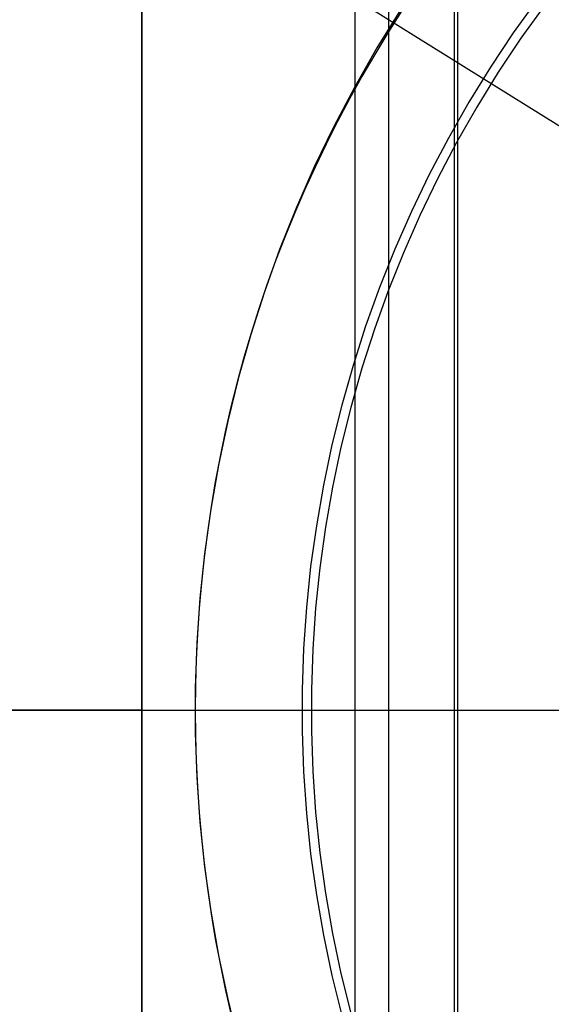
# Model space of a CAD drawing. Header units: millimetres. Extents: x 6038 to 7358, y -8545 to -7225.
# Tile 121 of 256: x 6670 to 6680, y -7890 to -7871. Entities that reach past the tile are written whole.
import ezdxf

# ---------------------------------------------------------------- set-up
doc = ezdxf.new("R2010")
doc.units = ezdxf.units.MM
doc.layers.add('color', color=7, linetype='Continuous')
doc.layers.add('luz', color=7, linetype='Continuous')

msp = doc.modelspace()

# ---------------------------------------------------------------- linework, layer by layer
at = {"color": 7, "true_color": 0xffffff}
for p, q in [((6676.407, -7846.719, 105.1), (6676.407, -7922.614, 105.1)), ((6677.056, -7850.054, 51.1), (6677.056, -7919.279, 51.1)), ((6678.316, -7850.025, 199.6), (6678.316, -7919.308, 199.6)), ((6678.379, -7850.134, 200.6), (6678.379, -7919.199, 200.6)), ((6672.316, -7907.167, 258.059), (6672.316, -7862.167, 258.059)), ((6672.316, -7862.167, 261.059), (6672.316, -7907.167, 261.059)), ((6672.316, -7862.167, 259.559), (6672.316, -7907.167, 259.559)), ((6672.316, -7907.167, 258.059), (6672.316, -7862.167, 258.059)), ((6672.316, -7862.167, 261.059), (6672.316, -7907.167, 261.059)), ((6679.911, -7871, 144.208), (6679.45, -7871.644, 144.208)), ((6680.054, -7871.107, 144.2), (6679.597, -7871.745, 144.2)), ((6680.054, -7871.107, 144.2), (6679.597, -7871.745, 144.2)), ((6677.283, -7871.196, 108.234), (6676.831, -7871.93, 108.234)), ((6677.283, -7871.196, 125.195), (6676.831, -7871.93, 125.195)), ((6677.283, -7871.196, 108.234), (6676.831, -7871.93, 108.234)), ((6677.305, -7871.226, 142.155), (6677.043, -7871.64, 142.155)), ((6677.305, -7871.226, 142.155), (6677.043, -7871.64, 142.155)), ((6677.043, -7871.64, 142.155), (6676.789, -7872.058, 142.155)), ((6677.043, -7871.64, 142.155), (6676.789, -7872.058, 142.155)), ((6679.45, -7871.644, 144.208), (6679.012, -7872.303, 144.208)), ((6679.597, -7871.745, 144.2), (6679.162, -7872.399, 144.2)), ((6679.597, -7871.745, 144.2), (6679.162, -7872.399, 144.2)), ((6676.831, -7871.93, 108.234), (6676.404, -7872.679, 108.234)), ((6676.831, -7871.93, 125.195), (6676.404, -7872.679, 125.195)), ((6676.831, -7871.93, 108.234), (6676.404, -7872.679, 108.234)), ((6676.789, -7872.058, 142.155), (6676.544, -7872.482, 142.155)), ((6676.789, -7872.058, 142.155), (6676.544, -7872.482, 142.155)), ((6679.012, -7872.303, 144.208), (6678.596, -7872.977, 144.208)), ((6679.162, -7872.399, 144.2), (6678.75, -7873.068, 144.2)), ((6679.162, -7872.399, 144.2), (6678.75, -7873.068, 144.2)), ((6676.544, -7872.482, 142.155), (6676.306, -7872.91, 142.155)), ((6676.544, -7872.482, 142.155), (6676.306, -7872.91, 142.155)), ((6676.404, -7872.679, 108.234), (6676.003, -7873.443, 108.234)), ((6676.404, -7872.679, 125.195), (6676.003, -7873.443, 125.195)), ((6676.404, -7872.679, 108.234), (6676.003, -7873.443, 108.234)), ((6676.306, -7872.91, 142.155), (6676.077, -7873.343, 142.155)), ((6676.306, -7872.91, 142.155), (6676.077, -7873.343, 142.155)), ((6678.596, -7872.977, 144.208), (6678.205, -7873.664, 144.208)), ((6678.75, -7873.068, 144.2), (6678.361, -7873.75, 144.2)), ((6678.75, -7873.068, 144.2), (6678.361, -7873.75, 144.2)), ((6676.077, -7873.343, 142.155), (6675.857, -7873.78, 142.155)), ((6676.077, -7873.343, 142.155), (6675.857, -7873.78, 142.155)), ((6676.003, -7873.443, 108.234), (6675.629, -7874.22, 108.234)), ((6676.003, -7873.443, 125.195), (6675.629, -7874.22, 125.195)), ((6676.003, -7873.443, 108.234), (6675.629, -7874.22, 108.234)), ((6678.205, -7873.664, 144.208), (6677.837, -7874.365, 144.208)), ((6678.361, -7873.75, 144.2), (6677.996, -7874.445, 144.2)), ((6678.361, -7873.75, 144.2), (6677.996, -7874.445, 144.2)), ((6675.857, -7873.78, 142.155), (6675.645, -7874.221, 142.155)), ((6675.857, -7873.78, 142.155), (6675.645, -7874.221, 142.155)), ((6675.629, -7874.22, 108.234), (6675.282, -7875.009, 108.234)), ((6675.629, -7874.22, 125.195), (6675.282, -7875.009, 125.195)), ((6675.629, -7874.22, 108.234), (6675.282, -7875.009, 108.234)), ((6675.645, -7874.221, 142.155), (6675.442, -7874.666, 142.155)), ((6675.645, -7874.221, 142.155), (6675.442, -7874.666, 142.155)), ((6677.837, -7874.365, 144.208), (6677.493, -7875.078, 144.208)), ((6677.996, -7874.445, 144.2), (6677.656, -7875.153, 144.2)), ((6677.996, -7874.445, 144.2), (6677.656, -7875.153, 144.2)), ((6675.442, -7874.666, 142.155), (6675.247, -7875.115, 142.155)), ((6675.442, -7874.666, 142.155), (6675.247, -7875.115, 142.155)), ((6675.282, -7875.009, 108.234), (6674.963, -7875.81, 108.234)), ((6675.282, -7875.009, 125.195), (6674.963, -7875.81, 125.195)), ((6675.282, -7875.009, 108.234), (6674.963, -7875.81, 108.234)), ((6677.493, -7875.078, 144.208), (6677.175, -7875.802, 144.208)), ((6675.247, -7875.115, 142.155), (6675.062, -7875.568, 142.155)), ((6675.247, -7875.115, 142.155), (6675.062, -7875.568, 142.155)), ((6677.656, -7875.153, 144.2), (6677.34, -7875.871, 144.2)), ((6677.656, -7875.153, 144.2), (6677.34, -7875.871, 144.2)), ((6675.062, -7875.568, 142.155), (6674.886, -7876.025, 142.155)), ((6675.062, -7875.568, 142.155), (6674.886, -7876.025, 142.155)), ((6674.963, -7875.81, 108.234), (6674.671, -7876.621, 108.234)), ((6674.963, -7875.81, 125.195), (6674.671, -7876.621, 125.195)), ((6674.963, -7875.81, 108.234), (6674.671, -7876.621, 108.234)), ((6677.175, -7875.802, 144.208), (6676.882, -7876.537, 144.208)), ((6674.886, -7876.025, 142.155), (6674.719, -7876.485, 142.155)), ((6674.886, -7876.025, 142.155), (6674.719, -7876.485, 142.155)), ((6677.34, -7875.871, 144.2), (6677.049, -7876.601, 144.2)), ((6677.34, -7875.871, 144.2), (6677.049, -7876.601, 144.2)), ((6674.719, -7876.485, 142.155), (6674.562, -7876.948, 142.155)), ((6674.719, -7876.485, 142.155), (6674.562, -7876.948, 142.155)), ((6676.882, -7876.537, 144.208), (6676.614, -7877.282, 144.208)), ((6677.049, -7876.601, 144.2), (6676.783, -7877.34, 144.2)), ((6677.049, -7876.601, 144.2), (6676.783, -7877.34, 144.2)), ((6674.671, -7876.621, 108.234), (6674.407, -7877.442, 108.234)), ((6674.671, -7876.621, 125.195), (6674.407, -7877.442, 125.195)), ((6674.671, -7876.621, 108.234), (6674.407, -7877.442, 108.234)), ((6674.562, -7876.948, 142.155), (6674.414, -7877.415, 142.155)), ((6674.562, -7876.948, 142.155), (6674.414, -7877.415, 142.155)), ((6676.614, -7877.282, 144.208), (6676.372, -7878.036, 144.208)), ((6676.783, -7877.34, 144.2), (6676.543, -7878.087, 144.2)), ((6676.783, -7877.34, 144.2), (6676.543, -7878.087, 144.2)), ((6674.407, -7877.442, 108.234), (6674.172, -7878.271, 108.234)), ((6674.407, -7877.442, 125.195), (6674.172, -7878.271, 125.195)), ((6674.407, -7877.442, 108.234), (6674.172, -7878.271, 108.234)), ((6674.414, -7877.415, 142.155), (6674.276, -7877.885, 142.155)), ((6674.414, -7877.415, 142.155), (6674.276, -7877.885, 142.155)), ((6674.276, -7877.885, 142.155), (6674.147, -7878.357, 142.155)), ((6674.276, -7877.885, 142.155), (6674.147, -7878.357, 142.155)), ((6676.372, -7878.036, 144.208), (6676.156, -7878.797, 144.208)), ((6676.543, -7878.087, 144.2), (6676.329, -7878.843, 144.2)), ((6676.543, -7878.087, 144.2), (6676.329, -7878.843, 144.2)), ((6674.172, -7878.271, 108.234), (6673.966, -7879.109, 108.234)), ((6674.172, -7878.271, 125.195), (6673.966, -7879.109, 125.195)), ((6674.172, -7878.271, 108.234), (6673.966, -7879.109, 108.234)), ((6674.147, -7878.357, 142.155), (6674.028, -7878.832, 142.155)), ((6674.147, -7878.357, 142.155), (6674.028, -7878.832, 142.155)), ((6674.028, -7878.832, 142.155), (6673.918, -7879.31, 142.155)), ((6674.028, -7878.832, 142.155), (6673.918, -7879.31, 142.155)), ((6676.156, -7878.797, 144.208), (6675.967, -7879.565, 144.208)), ((6676.329, -7878.843, 144.2), (6676.141, -7879.605, 144.2)), ((6676.329, -7878.843, 144.2), (6676.141, -7879.605, 144.2)), ((6673.966, -7879.109, 108.234), (6673.788, -7879.952, 108.234)), ((6673.966, -7879.109, 125.195), (6673.788, -7879.952, 125.195)), ((6673.966, -7879.109, 108.234), (6673.788, -7879.952, 108.234)), ((6673.918, -7879.31, 142.155), (6673.818, -7879.79, 142.155)), ((6673.918, -7879.31, 142.155), (6673.818, -7879.79, 142.155)), ((6675.967, -7879.565, 144.208), (6675.804, -7880.34, 144.208)), ((6676.141, -7879.605, 144.2), (6675.979, -7880.374, 144.2)), ((6676.141, -7879.605, 144.2), (6675.979, -7880.374, 144.2)), ((6673.818, -7879.79, 142.155), (6673.727, -7880.272, 142.155)), ((6673.818, -7879.79, 142.155), (6673.727, -7880.272, 142.155)), ((6673.788, -7879.952, 108.234), (6673.64, -7880.802, 108.234)), ((6673.788, -7879.952, 125.195), (6673.64, -7880.802, 125.195)), ((6673.788, -7879.952, 108.234), (6673.64, -7880.802, 108.234)), ((6673.727, -7880.272, 142.155), (6673.646, -7880.755, 142.155)), ((6673.727, -7880.272, 142.155), (6673.646, -7880.755, 142.155)), ((6675.804, -7880.34, 144.208), (6675.668, -7881.119, 144.208)), ((6675.979, -7880.374, 144.2), (6675.844, -7881.147, 144.2)), ((6675.979, -7880.374, 144.2), (6675.844, -7881.147, 144.2)), ((6673.646, -7880.755, 142.155), (6673.575, -7881.241, 142.155)), ((6673.646, -7880.755, 142.155), (6673.575, -7881.241, 142.155)), ((6673.64, -7880.802, 108.234), (6673.522, -7881.656, 108.234)), ((6673.64, -7880.802, 125.195), (6673.522, -7881.656, 125.195)), ((6673.64, -7880.802, 108.234), (6673.522, -7881.656, 108.234)), ((6675.668, -7881.119, 144.208), (6675.559, -7881.903, 144.208)), ((6673.575, -7881.241, 142.155), (6673.513, -7881.728, 142.155)), ((6673.575, -7881.241, 142.155), (6673.513, -7881.728, 142.155)), ((6675.844, -7881.147, 144.2), (6675.736, -7881.925, 144.2)), ((6675.844, -7881.147, 144.2), (6675.736, -7881.925, 144.2)), ((6673.522, -7881.656, 108.234), (6673.433, -7882.514, 108.234)), ((6673.522, -7881.656, 125.195), (6673.433, -7882.514, 125.195)), ((6673.522, -7881.656, 108.234), (6673.433, -7882.514, 108.234)), ((6673.513, -7881.728, 142.155), (6673.46, -7882.216, 142.155)), ((6673.513, -7881.728, 142.155), (6673.46, -7882.216, 142.155)), ((6675.559, -7881.903, 144.208), (6675.477, -7882.69, 144.208)), ((6675.736, -7881.925, 144.2), (6675.655, -7882.706, 144.2)), ((6675.736, -7881.925, 144.2), (6675.655, -7882.706, 144.2)), ((6673.46, -7882.216, 142.155), (6673.417, -7882.704, 142.155)), ((6673.46, -7882.216, 142.155), (6673.417, -7882.704, 142.155)), ((6673.433, -7882.514, 108.234), (6673.373, -7883.374, 108.234)), ((6673.433, -7882.514, 125.195), (6673.373, -7883.374, 125.195)), ((6673.433, -7882.514, 108.234), (6673.373, -7883.374, 108.234)), ((6673.417, -7882.704, 142.155), (6673.384, -7883.194, 142.155)), ((6673.417, -7882.704, 142.155), (6673.384, -7883.194, 142.155)), ((6675.477, -7882.69, 144.208), (6675.423, -7883.48, 144.208)), ((6675.655, -7882.706, 144.2), (6675.601, -7883.489, 144.2)), ((6675.655, -7882.706, 144.2), (6675.601, -7883.489, 144.2)), ((6673.384, -7883.194, 142.155), (6673.36, -7883.685, 142.155)), ((6673.384, -7883.194, 142.155), (6673.36, -7883.685, 142.155)), ((6673.373, -7883.374, 108.234), (6673.343, -7884.235, 108.234)), ((6673.373, -7883.374, 125.195), (6673.343, -7884.235, 125.195)), ((6673.373, -7883.374, 108.234), (6673.343, -7884.235, 108.234)), ((6675.423, -7883.48, 144.208), (6675.395, -7884.271, 144.208)), ((6675.601, -7883.489, 144.2), (6675.574, -7884.274, 144.2)), ((6675.601, -7883.489, 144.2), (6675.574, -7884.274, 144.2)), ((6673.36, -7883.685, 142.155), (6673.346, -7884.176, 142.155)), ((6673.36, -7883.685, 142.155), (6673.346, -7884.176, 142.155)), ((6673.346, -7884.176, 142.155), (6673.341, -7884.667, 142.155)), ((6673.346, -7884.176, 142.155), (6673.341, -7884.667, 142.155)), ((6673.343, -7884.235, 108.234), (6673.343, -7885.098, 108.234)), ((6673.343, -7884.235, 125.195), (6673.343, -7885.098, 125.195)), ((6673.343, -7884.235, 108.234), (6673.343, -7885.098, 108.234)), ((6675.395, -7884.271, 144.208), (6675.395, -7885.062, 144.208)), ((6675.574, -7884.274, 144.2), (6675.574, -7885.059, 144.2)), ((6675.574, -7884.274, 144.2), (6675.574, -7885.059, 144.2)), ((6654.498, -7884.667, 105.1), (6680.198, -7884.667, 105.1)), ((6657.688, -7884.667, 51.1), (6680.178, -7884.667, 51.1)), ((6658.316, -7884.667, 199.6), (6685.07, -7884.667, 199.6)), ((6658.442, -7884.667, 200.6), (6698.316, -7884.667, 200.6)), ((6668.316, -7884.667, 258.059), (6672.316, -7884.667, 258.059)), ((6672.316, -7884.667, 261.059), (6668.316, -7884.667, 261.059)), ((6672.316, -7884.667, 261.059), (6672.316, -7884.667, 258.059)), ((6673.34, -7884.667, 142.155), (6673.341, -7884.667, 142.226)), ((6673.34, -7884.667, 108.234), (6673.34, -7884.667, 142.155)), ((6673.34, -7884.667, 108.234), (6680.198, -7884.667, 108.234)), ((6673.341, -7884.667, 142.155), (6673.346, -7885.158, 142.155)), ((6673.341, -7884.667, 142.226), (6673.344, -7884.667, 142.297)), ((6673.341, -7884.667, 142.155), (6673.346, -7885.158, 142.155)), ((6673.344, -7884.667, 142.297), (6673.351, -7884.667, 142.368)), ((6673.351, -7884.667, 142.368), (6673.359, -7884.667, 142.438)), ((6673.359, -7884.667, 142.438), (6673.37, -7884.667, 142.508)), ((6673.37, -7884.667, 142.508), (6673.383, -7884.667, 142.578)), ((6673.383, -7884.667, 142.578), (6673.399, -7884.667, 142.647)), ((6673.399, -7884.667, 142.647), (6673.417, -7884.667, 142.715)), ((6673.417, -7884.667, 142.715), (6673.438, -7884.667, 142.783)), ((6673.438, -7884.667, 142.783), (6673.461, -7884.667, 142.85)), ((6673.461, -7884.667, 142.85), (6673.486, -7884.667, 142.917)), ((6673.486, -7884.667, 142.917), (6673.513, -7884.667, 142.982)), ((6673.513, -7884.667, 142.982), (6673.543, -7884.667, 143.046)), ((6673.543, -7884.667, 143.046), (6673.575, -7884.667, 143.11)), ((6673.575, -7884.667, 143.11), (6673.609, -7884.667, 143.172)), ((6673.609, -7884.667, 143.172), (6673.645, -7884.667, 143.233)), ((6673.645, -7884.667, 143.233), (6673.683, -7884.667, 143.292)), ((6673.683, -7884.667, 143.292), (6673.724, -7884.667, 143.351)), ((6673.724, -7884.667, 143.351), (6673.766, -7884.667, 143.408)), ((6673.766, -7884.667, 143.408), (6673.81, -7884.667, 143.463)), ((6673.81, -7884.667, 143.463), (6673.856, -7884.667, 143.517)), ((6673.856, -7884.667, 143.517), (6673.904, -7884.667, 143.569)), ((6673.904, -7884.667, 143.569), (6673.954, -7884.667, 143.62)), ((6673.954, -7884.667, 143.62), (6674.005, -7884.667, 143.668)), ((6674.005, -7884.667, 143.668), (6674.058, -7884.667, 143.715)), ((6674.058, -7884.667, 143.715), (6674.113, -7884.667, 143.761)), ((6674.113, -7884.667, 143.761), (6674.169, -7884.667, 143.804)), ((6674.169, -7884.667, 143.804), (6674.227, -7884.667, 143.845)), ((6674.227, -7884.667, 143.845), (6674.286, -7884.667, 143.884)), ((6674.286, -7884.667, 143.884), (6674.346, -7884.667, 143.921)), ((6674.346, -7884.667, 143.921), (6674.408, -7884.667, 143.956)), ((6674.408, -7884.667, 143.956), (6674.471, -7884.667, 143.989)), ((6674.471, -7884.667, 143.989), (6674.534, -7884.667, 144.02)), ((6674.534, -7884.667, 144.02), (6674.599, -7884.667, 144.049)), ((6674.599, -7884.667, 144.049), (6674.665, -7884.667, 144.075)), ((6674.665, -7884.667, 144.075), (6674.732, -7884.667, 144.099)), ((6674.732, -7884.667, 144.099), (6674.799, -7884.667, 144.12)), ((6674.799, -7884.667, 144.12), (6674.868, -7884.667, 144.14)), ((6674.868, -7884.667, 144.14), (6674.936, -7884.667, 144.157)), ((6674.936, -7884.667, 144.157), (6675.006, -7884.667, 144.171)), ((6675.006, -7884.667, 144.171), (6675.076, -7884.667, 144.183)), ((6675.076, -7884.667, 144.183), (6675.146, -7884.667, 144.193)), ((6675.146, -7884.667, 144.193), (6675.216, -7884.667, 144.2)), ((6675.216, -7884.667, 144.2), (6675.287, -7884.667, 144.205)), ((6675.287, -7884.667, 144.205), (6675.358, -7884.667, 144.208)), ((6675.358, -7884.667, 144.208), (6675.429, -7884.667, 144.207)), ((6675.429, -7884.667, 144.207), (6675.5, -7884.667, 144.205)), ((6675.5, -7884.667, 144.205), (6675.57, -7884.667, 144.2)), ((6675.57, -7884.667, 144.2), (6685.07, -7884.667, 144.2)), ((6680.178, -7884.667, 43.5), (6680.178, -7884.667, 51.1)), ((6673.343, -7885.098, 108.234), (6673.373, -7885.959, 108.234)), ((6673.343, -7885.098, 125.195), (6673.373, -7885.959, 125.195)), ((6673.343, -7885.098, 108.234), (6673.373, -7885.959, 108.234)), ((6675.395, -7885.062, 144.208), (6675.423, -7885.853, 144.208)), ((6675.574, -7885.059, 144.2), (6675.601, -7885.844, 144.2)), ((6675.574, -7885.059, 144.2), (6675.601, -7885.844, 144.2)), ((6673.346, -7885.158, 142.155), (6673.36, -7885.648, 142.155)), ((6673.346, -7885.158, 142.155), (6673.36, -7885.648, 142.155)), ((6673.36, -7885.648, 142.155), (6673.384, -7886.139, 142.155)), ((6673.36, -7885.648, 142.155), (6673.384, -7886.139, 142.155)), ((6675.423, -7885.853, 144.208), (6675.477, -7886.643, 144.208)), ((6675.601, -7885.844, 144.2), (6675.655, -7886.627, 144.2)), ((6675.601, -7885.844, 144.2), (6675.655, -7886.627, 144.2)), ((6673.373, -7885.959, 108.234), (6673.433, -7886.82, 108.234)), ((6673.373, -7885.959, 125.195), (6673.433, -7886.82, 125.195)), ((6673.373, -7885.959, 108.234), (6673.433, -7886.82, 108.234)), ((6673.384, -7886.139, 142.155), (6673.417, -7886.629, 142.155)), ((6673.384, -7886.139, 142.155), (6673.417, -7886.629, 142.155)), ((6673.417, -7886.629, 142.155), (6673.46, -7887.118, 142.155)), ((6673.417, -7886.629, 142.155), (6673.46, -7887.118, 142.155)), ((6675.655, -7886.627, 144.2), (6675.736, -7887.408, 144.2)), ((6675.655, -7886.627, 144.2), (6675.736, -7887.408, 144.2)), ((6673.433, -7886.82, 108.234), (6673.522, -7887.677, 108.234)), ((6673.433, -7886.82, 125.195), (6673.522, -7887.677, 125.195)), ((6673.433, -7886.82, 108.234), (6673.522, -7887.677, 108.234)), ((6675.477, -7886.643, 144.208), (6675.559, -7887.43, 144.208)), ((6673.46, -7887.118, 142.155), (6673.513, -7887.605, 142.155)), ((6673.46, -7887.118, 142.155), (6673.513, -7887.605, 142.155)), ((6675.559, -7887.43, 144.208), (6675.668, -7888.214, 144.208)), ((6675.736, -7887.408, 144.2), (6675.844, -7888.186, 144.2)), ((6675.736, -7887.408, 144.2), (6675.844, -7888.186, 144.2)), ((6673.513, -7887.605, 142.155), (6673.575, -7888.092, 142.155)), ((6673.513, -7887.605, 142.155), (6673.575, -7888.092, 142.155)), ((6673.522, -7887.677, 108.234), (6673.64, -7888.531, 108.234)), ((6673.522, -7887.677, 125.195), (6673.64, -7888.531, 125.195)), ((6673.522, -7887.677, 108.234), (6673.64, -7888.531, 108.234)), ((6673.575, -7888.092, 142.155), (6673.646, -7888.578, 142.155)), ((6673.575, -7888.092, 142.155), (6673.646, -7888.578, 142.155)), ((6675.668, -7888.214, 144.208), (6675.804, -7888.993, 144.208)), ((6675.844, -7888.186, 144.2), (6675.979, -7888.96, 144.2)), ((6675.844, -7888.186, 144.2), (6675.979, -7888.96, 144.2)), ((6673.64, -7888.531, 108.234), (6673.788, -7889.381, 108.234)), ((6673.64, -7888.531, 125.195), (6673.788, -7889.381, 125.195)), ((6673.64, -7888.531, 108.234), (6673.788, -7889.381, 108.234)), ((6673.646, -7888.578, 142.155), (6673.727, -7889.061, 142.155)), ((6673.646, -7888.578, 142.155), (6673.727, -7889.061, 142.155)), ((6673.727, -7889.061, 142.155), (6673.818, -7889.543, 142.155)), ((6673.727, -7889.061, 142.155), (6673.818, -7889.543, 142.155)), ((6675.804, -7888.993, 144.208), (6675.967, -7889.768, 144.208)), ((6675.979, -7888.96, 144.2), (6676.141, -7889.728, 144.2)), ((6675.979, -7888.96, 144.2), (6676.141, -7889.728, 144.2)), ((6673.788, -7889.381, 108.234), (6673.966, -7890.224, 108.234)), ((6673.788, -7889.381, 125.195), (6673.966, -7890.224, 125.195)), ((6673.788, -7889.381, 108.234), (6673.966, -7890.224, 108.234)), ((6673.818, -7889.543, 142.155), (6673.918, -7890.023, 142.155)), ((6673.818, -7889.543, 142.155), (6673.918, -7890.023, 142.155)), ((6675.967, -7889.768, 144.208), (6676.156, -7890.536, 144.208)), ((6676.141, -7889.728, 144.2), (6676.329, -7890.49, 144.2)), ((6676.141, -7889.728, 144.2), (6676.329, -7890.49, 144.2)), ((6673.918, -7890.023, 142.155), (6674.028, -7890.501, 142.155)), ((6673.918, -7890.023, 142.155), (6674.028, -7890.501, 142.155)), ((6673.966, -7890.224, 108.234), (6674.172, -7891.062, 108.234)), ((6673.966, -7890.224, 125.195), (6674.172, -7891.062, 125.195)), ((6673.966, -7890.224, 108.234), (6674.172, -7891.062, 108.234))]:
    msp.add_line(p, q, dxfattribs=at)
at = {"layer": 'color'}
msp.add_line((6625.316, -7884.667, 43.5), (6771.316, -7884.667, 43.5), dxfattribs=at)
at = {"layer": 'luz', "color": 254, "true_color": 0xcad1ee}
for p, q in [((6571.275, -7805.29, -34.05), (6825.358, -7964.043, -34.05)), ((6571.275, -7805.29, -32.55), (6825.358, -7964.043, -32.55))]:
    msp.add_line(p, q, dxfattribs=at)

doc.saveas('drawing.dxf')
